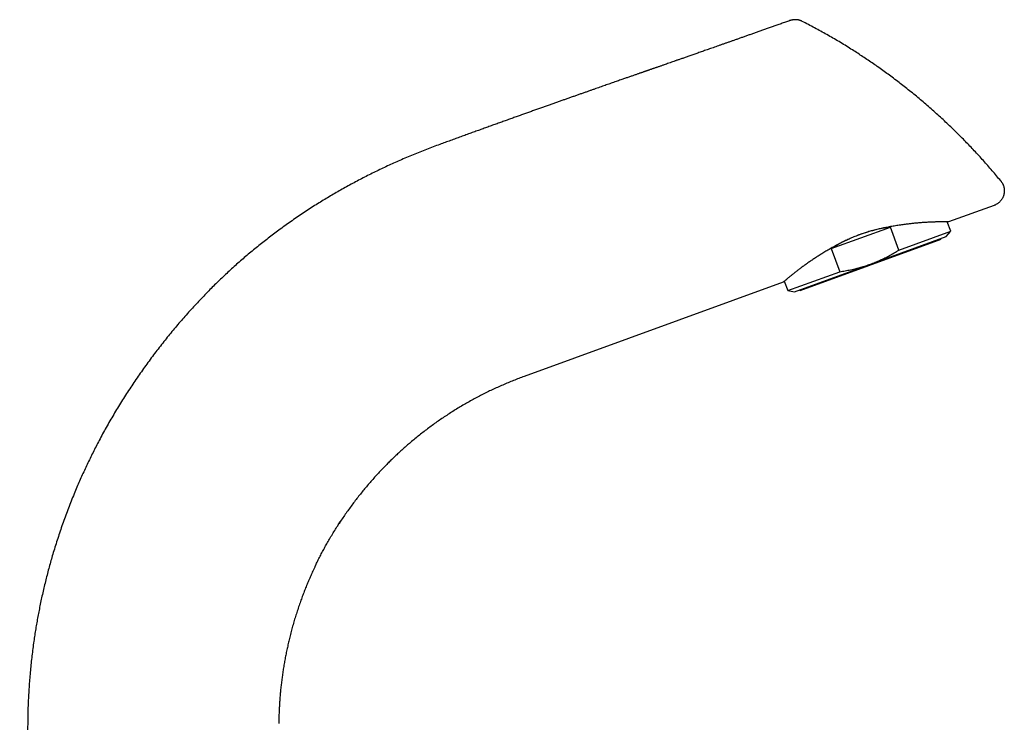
# Model space of a CAD drawing. Header units: millimetres. Extents: x 8 to 820, y 12 to 745.
# Tile 55 of 55: x 661 to 820, y 625 to 738. Entities that reach past the tile are written whole.
import ezdxf

# ---------------------------------------------------------------- set-up
doc = ezdxf.new("R2010")
doc.units = ezdxf.units.MM

msp = doc.modelspace()

# ---------------------------------------------------------------- linework, layer by layer
at = {"color": 7, "linetype": 'Continuous', "lineweight": 30}
for p, q in [((785.18, 737.67), (785.18, 737.67)), ((818.02, 707.94), (810.71, 705.28)), ((811.05, 703.77), (810.5, 705.28)), ((791.83, 700.98), (801.34, 704.44)), ((802.7, 700.73), (801.34, 704.44)), ((802.7, 700.73), (811.05, 703.77)), ((810.34, 702.93), (811.05, 703.77)), ((786.81, 694.25), (809.52, 702.52)), ((798.13, 698.48), (810.34, 702.93)), ((809.52, 702.52), (809.48, 702.61)), ((791.83, 700.98), (793.19, 697.27)), ((784.83, 694.23), (793.19, 697.27)), ((785.91, 694.03), (798.13, 698.48)), ((784.12, 695.6), (742.43, 680.42)), ((784.28, 695.73), (784.83, 694.23)), ((784.83, 694.23), (785.91, 694.03)), ((786.78, 694.35), (786.81, 694.25)), ((712.66, 656.76), (712.87, 657.08)), ((708.79, 649.86), (708.87, 650.03))]:
    msp.add_line(p, q, dxfattribs=at)
for start_param, end_param in [(1.199615, 1.591752), (1.674431, 1.941977)]:
    msp.add_ellipse((799.16, 695.66), major_axis=(13.11, 4.77), ratio=0.57735, start_param=start_param, end_param=end_param, dxfattribs=at)
for points, knots in [([(785.18, 737.67), (785.06, 737.62), (784.7, 737.49), (784.11, 737.29), (783.43, 737.05), (782.78, 736.82), (782.15, 736.59), (781.54, 736.38), (780.93, 736.16), (780.34, 735.95), (779.75, 735.75), (779.18, 735.55), (778.62, 735.35), (778.07, 735.16), (777.54, 734.97), (777.02, 734.78), (776.52, 734.61), (776.02, 734.43), (775.54, 734.26), (775.06, 734.09), (774.59, 733.93), (774.13, 733.77), (773.69, 733.61), (773.25, 733.46), (772.84, 733.31), (772.43, 733.17), (772.04, 733.03), (771.65, 732.9), (771.28, 732.77), (770.91, 732.64), (770.55, 732.51), (770.21, 732.39), (769.87, 732.28), (769.55, 732.16), (769.24, 732.05), (768.93, 731.95), (768.63, 731.84), (768.34, 731.74), (768.06, 731.64), (767.8, 731.55), (767.55, 731.46), (767.32, 731.38), (767.11, 731.31), (766.9, 731.24), (766.71, 731.17), (766.45, 731.08), (766.11, 730.96), (765.71, 730.82), (765.31, 730.68), (764.98, 730.57), (764.71, 730.47), (764.5, 730.4), (764.29, 730.32), (764.08, 730.25), (763.88, 730.18), (763.68, 730.11), (763.49, 730.05), (763.3, 729.98), (763.11, 729.91), (762.93, 729.85), (762.77, 729.8), (762.63, 729.75), (762.52, 729.71), (762.42, 729.67), (762.33, 729.64), (762.24, 729.61), (762.14, 729.58), (762.02, 729.53), (761.88, 729.49), (761.73, 729.43), (761.55, 729.37), (761.38, 729.31), (761.19, 729.25), (761, 729.18), (760.8, 729.11), (760.59, 729.04), (760.37, 728.96), (760.14, 728.88), (759.89, 728.79), (759.64, 728.71), (759.39, 728.62), (759.12, 728.53), (758.85, 728.43), (758.56, 728.33), (758.27, 728.23), (757.95, 728.12), (757.6, 727.99), (757.21, 727.86), (756.81, 727.72), (756.41, 727.58), (756.02, 727.44), (755.63, 727.31), (755.23, 727.17), (754.81, 727.02), (754.39, 726.87), (753.95, 726.72), (753.5, 726.56), (753.03, 726.4), (752.54, 726.22), (752.03, 726.04), (751.51, 725.86), (750.97, 725.67), (750.42, 725.48), (749.87, 725.28), (749.31, 725.09), (748.76, 724.89), (748.19, 724.69), (747.62, 724.49), (747.03, 724.28), (746.43, 724.07), (745.82, 723.85), (745.2, 723.63), (744.57, 723.4), (743.93, 723.18), (743.29, 722.95), (742.63, 722.71), (741.97, 722.48), (741.29, 722.23), (740.6, 721.99), (739.89, 721.73), (739.17, 721.47), (738.44, 721.21), (737.7, 720.95), (736.95, 720.68), (736.2, 720.41), (735.44, 720.13), (734.66, 719.85), (733.87, 719.57), (733.06, 719.27), (732.24, 718.98), (731.41, 718.68), (730.56, 718.37), (729.71, 718.06), (729.13, 717.85), (728.85, 717.75)], [0, 0, 0, 0, 0.0066086, 0.0191031, 0.0313692, 0.0427249, 0.0538774, 0.0648266, 0.0755725, 0.0861151, 0.0964544, 0.1065903, 0.1165228, 0.126252, 0.1357777, 0.1449353, 0.1538967, 0.1626618, 0.1712306, 0.1797536, 0.1880731, 0.1961891, 0.2041016, 0.2118106, 0.2191838, 0.2263608, 0.2333414, 0.2401256, 0.246846, 0.2533619, 0.2596734, 0.2657805, 0.2716832, 0.2773814, 0.2828752, 0.2884666, 0.293829, 0.2989625, 0.303867, 0.3085426, 0.3129892, 0.316972, 0.3207513, 0.324327, 0.3277189, 0.3310543, 0.3383784, 0.3455352, 0.3525249, 0.3593474, 0.3631709, 0.3669399, 0.3706542, 0.3743139, 0.377919, 0.3814289, 0.3847795, 0.3882804, 0.3915875, 0.394701, 0.3976208, 0.400347, 0.4020775, 0.4037198, 0.4052739, 0.406878, 0.4086609, 0.4106225, 0.413164, 0.4159538, 0.4189919, 0.4222783, 0.4254224, 0.4287645, 0.4323045, 0.4360424, 0.4399783, 0.4441121, 0.4484438, 0.4529736, 0.4574617, 0.4621286, 0.4669743, 0.4719988, 0.4772021, 0.4825842, 0.489157, 0.4959781, 0.5030477, 0.5103656, 0.5171093, 0.5240511, 0.5311909, 0.5385287, 0.5460646, 0.5537984, 0.5617303, 0.5698603, 0.5787308, 0.5878257, 0.5971449, 0.6066885, 0.6164564, 0.6264486, 0.6360753, 0.6459015, 0.655927, 0.666152, 0.6765764, 0.6872002, 0.6980235, 0.7090461, 0.7202682, 0.7316896, 0.7431012, 0.7547051, 0.7665013, 0.7784898, 0.7908939, 0.8034973, 0.8163001, 0.8293022, 0.8425036, 0.8556633, 0.8690152, 0.8825593, 0.8962956, 0.9105103, 0.9249252, 0.9395401, 0.9543551, 0.96937, 0.984585, 1, 1, 1, 1]), ([(787.15, 737.54), (787.11, 737.56), (787.03, 737.61), (786.9, 737.66), (786.78, 737.7), (786.67, 737.73), (786.58, 737.75), (786.5, 737.77), (786.44, 737.78), (786.38, 737.79), (786.33, 737.79), (786.28, 737.8), (786.21, 737.8), (786.14, 737.81), (786.05, 737.81), (785.95, 737.81), (785.84, 737.8), (785.73, 737.79), (785.6, 737.77), (785.47, 737.75), (785.33, 737.71), (785.23, 737.68), (785.19, 737.66)], [0, 0, 0, 0, 0.0727, 0.140106, 0.201939, 0.257977, 0.308048, 0.34312, 0.374385, 0.401807, 0.425473, 0.450347, 0.483334, 0.521345, 0.564368, 0.612377, 0.66532, 0.723121, 0.785666, 0.852802, 0.92433, 1, 1, 1, 1]), ([(819.1, 711.87), (818.87, 712.15), (818.42, 712.7), (817.72, 713.52), (817.01, 714.33), (816.3, 715.14), (815.58, 715.94), (814.86, 716.72), (814.14, 717.47), (813.44, 718.21), (812.72, 718.93), (812, 719.65), (811.24, 720.39), (810.44, 721.15), (809.61, 721.93), (808.77, 722.69), (807.92, 723.45), (807.06, 724.2), (806.19, 724.94), (805.32, 725.67), (804.45, 726.37), (803.58, 727.06), (802.73, 727.72), (801.87, 728.38), (801, 729.02), (800.12, 729.66), (799.26, 730.27), (798.41, 730.86), (797.56, 731.43), (796.72, 731.99), (795.87, 732.55), (794.97, 733.11), (794.05, 733.69), (793.08, 734.28), (792.1, 734.85), (791.12, 735.41), (790.14, 735.96), (789.15, 736.5), (788.15, 737.03), (787.49, 737.37), (787.15, 737.54)], [0, 0, 0, 0, 0.026044, 0.052111, 0.078199, 0.104308, 0.130436, 0.15658, 0.181245, 0.205923, 0.230612, 0.255311, 0.280018, 0.307603, 0.335195, 0.362793, 0.390395, 0.417999, 0.445604, 0.473207, 0.500807, 0.527031, 0.553249, 0.579459, 0.605661, 0.631852, 0.65803, 0.682701, 0.707357, 0.732, 0.756626, 0.781235, 0.808679, 0.836098, 0.863491, 0.890856, 0.918191, 0.945494, 0.972765, 1, 1, 1, 1]), ([(728.85, 717.75), (728.49, 717.61), (727.77, 717.35), (726.69, 716.94), (725.62, 716.51), (724.55, 716.08), (723.49, 715.63), (722.45, 715.18), (721.43, 714.73), (720.44, 714.28), (719.45, 713.81), (718.47, 713.34), (717.49, 712.85), (716.51, 712.35), (715.54, 711.85), (714.58, 711.33), (713.62, 710.8), (712.67, 710.27), (711.73, 709.73), (710.8, 709.18), (709.88, 708.62), (708.94, 708.04), (707.99, 707.42), (707.01, 706.79), (706.05, 706.14), (705.09, 705.48), (704.14, 704.81), (703.21, 704.14), (702.31, 703.47), (701.44, 702.81), (700.58, 702.14), (699.72, 701.46), (698.87, 700.77), (698.03, 700.07), (697.2, 699.36), (696.38, 698.64), (695.56, 697.91), (694.77, 697.18), (693.98, 696.44), (693.21, 695.7), (692.44, 694.96), (691.94, 694.45), (691.69, 694.2)], [0, 0, 0, 0, 0.025901, 0.051837, 0.077806, 0.103805, 0.129833, 0.155888, 0.180475, 0.205083, 0.229709, 0.25435, 0.279006, 0.303675, 0.328354, 0.353043, 0.377744, 0.402455, 0.426733, 0.451019, 0.47531, 0.499606, 0.525845, 0.552086, 0.578328, 0.604567, 0.630802, 0.657032, 0.681756, 0.706469, 0.73117, 0.755858, 0.780531, 0.805189, 0.829829, 0.854452, 0.879056, 0.903639, 0.927763, 0.951865, 0.975944, 1, 1, 1, 1]), ([(819.1, 711.87), (819.13, 711.83), (819.19, 711.76), (819.28, 711.63), (819.36, 711.5), (819.43, 711.36), (819.49, 711.21), (819.55, 711.06), (819.59, 710.9), (819.63, 710.74), (819.65, 710.57), (819.67, 710.39), (819.67, 710.21), (819.66, 710.03), (819.63, 709.86), (819.6, 709.68), (819.55, 709.5), (819.48, 709.33), (819.41, 709.17), (819.32, 709.01), (819.23, 708.86), (819.12, 708.72), (819.01, 708.59), (818.89, 708.47), (818.76, 708.35), (818.62, 708.25), (818.47, 708.15), (818.32, 708.07), (818.18, 707.99), (818.07, 707.96), (818.02, 707.94)], [0, 0, 0, 0, 0.030471, 0.061819, 0.094023, 0.127055, 0.160881, 0.194831, 0.229454, 0.264692, 0.300479, 0.337488, 0.374911, 0.412656, 0.450631, 0.488735, 0.526869, 0.564933, 0.602825, 0.64045, 0.677714, 0.714529, 0.750815, 0.786499, 0.821513, 0.859187, 0.895919, 0.931656, 0.96636, 1, 1, 1, 1]), ([(803.89, 704.9), (803.77, 704.88), (803.52, 704.85), (803.14, 704.79), (802.76, 704.74), (802.37, 704.68), (801.97, 704.62), (801.57, 704.55), (801.16, 704.48), (800.78, 704.41), (800.41, 704.34), (800.06, 704.26), (799.71, 704.19), (799.35, 704.11), (798.99, 704.02), (798.63, 703.92), (798.25, 703.82), (797.88, 703.71), (797.51, 703.6), (797.13, 703.48), (796.76, 703.35), (796.39, 703.22), (796.02, 703.08), (795.64, 702.94), (795.26, 702.78), (794.88, 702.61), (794.5, 702.44), (794.13, 702.27), (793.76, 702.09), (793.4, 701.91), (793.04, 701.72), (792.69, 701.53), (792.34, 701.34), (791.99, 701.14), (791.64, 700.94), (791.3, 700.74), (790.97, 700.55), (790.65, 700.35), (790.34, 700.16), (790.03, 699.97), (789.83, 699.84), (789.73, 699.78)], [0, 0, 0, 0, 0.027365, 0.054743, 0.082121, 0.109486, 0.137109, 0.164731, 0.191857, 0.218983, 0.242266, 0.265562, 0.288862, 0.312156, 0.335437, 0.359817, 0.384209, 0.4086, 0.43298, 0.457605, 0.482231, 0.506384, 0.530538, 0.55655, 0.582577, 0.608604, 0.634617, 0.660497, 0.686396, 0.712303, 0.738205, 0.764087, 0.790598, 0.817127, 0.843663, 0.870193, 0.896706, 0.922524, 0.948353, 0.974182, 1, 1, 1, 1]), ([(810.71, 705.28), (810.71, 705.28), (810.71, 705.28), (810.69, 705.28), (810.65, 705.28), (810.6, 705.28), (810.54, 705.28), (810.45, 705.28), (810.36, 705.28), (810.25, 705.28), (810.14, 705.28), (810.03, 705.28), (809.9, 705.28), (809.76, 705.28), (809.62, 705.28), (809.46, 705.28), (809.3, 705.28), (809.12, 705.28), (808.93, 705.27), (808.73, 705.27), (808.51, 705.26), (808.29, 705.26), (808.07, 705.25), (807.84, 705.24), (807.6, 705.23), (807.35, 705.22), (807.1, 705.2), (806.84, 705.19), (806.57, 705.17), (806.29, 705.15), (806, 705.13), (805.7, 705.1), (805.39, 705.07), (805.08, 705.04), (804.79, 705.01), (804.49, 704.97), (804.19, 704.94), (803.99, 704.91), (803.89, 704.9)], [0, 0, 0, 0, 0.0304122, 0.0608243, 0.0913689, 0.1219134, 0.1528672, 0.1838211, 0.2149137, 0.2460064, 0.2726402, 0.2992741, 0.3259925, 0.352711, 0.3795872, 0.4064841, 0.4329342, 0.4594037, 0.4874041, 0.5154046, 0.5434945, 0.5715845, 0.5984312, 0.6252779, 0.6522011, 0.6791244, 0.7061916, 0.7332779, 0.7599593, 0.7866589, 0.8147597, 0.8428605, 0.8710464, 0.8992323, 0.9243931, 0.949554, 0.974777, 1, 1, 1, 1]), ([(798.13, 698.48), (798.26, 698.53), (798.52, 698.63), (798.92, 698.78), (799.31, 698.95), (799.69, 699.12), (800.08, 699.29), (800.46, 699.48), (800.84, 699.67), (801.22, 699.87), (801.59, 700.07), (801.96, 700.29), (802.33, 700.5), (802.57, 700.65), (802.7, 700.73)], [0, 0, 0, 0, 0.0827393, 0.1654858, 0.2482252, 0.3312178, 0.4142173, 0.4972104, 0.5809058, 0.6646076, 0.7483038, 0.8322004, 0.9161025, 1, 1, 1, 1]), ([(789.73, 699.78), (789.63, 699.72), (789.44, 699.59), (789.15, 699.41), (788.88, 699.23), (788.61, 699.05), (788.34, 698.87), (788.09, 698.69), (787.84, 698.52), (787.6, 698.34), (787.36, 698.17), (787.12, 697.99), (786.89, 697.82), (786.67, 697.66), (786.47, 697.5), (786.27, 697.35), (786.08, 697.21), (785.9, 697.07), (785.73, 696.93), (785.57, 696.8), (785.41, 696.68), (785.26, 696.56), (785.12, 696.44), (784.98, 696.33), (784.86, 696.22), (784.75, 696.13), (784.65, 696.04), (784.56, 695.96), (784.48, 695.9), (784.41, 695.83), (784.34, 695.78), (784.28, 695.73), (784.24, 695.69), (784.19, 695.66), (784.16, 695.63), (784.14, 695.61), (784.12, 695.6), (784.12, 695.6), (784.12, 695.6)], [0, 0, 0, 0, 0.027698, 0.055395, 0.083179, 0.110962, 0.138907, 0.166874, 0.194386, 0.221918, 0.251029, 0.280139, 0.309347, 0.338555, 0.366253, 0.39395, 0.421735, 0.44952, 0.47747, 0.505442, 0.532954, 0.560487, 0.589664, 0.61884, 0.648124, 0.677408, 0.703754, 0.730099, 0.756531, 0.782963, 0.80931, 0.835656, 0.862092, 0.888527, 0.916344, 0.94416, 0.97208, 1, 1, 1, 1]), ([(793.19, 697.27), (793.33, 697.29), (793.63, 697.33), (794.07, 697.41), (794.51, 697.49), (794.95, 697.58), (795.39, 697.67), (795.81, 697.77), (796.22, 697.88), (796.6, 697.98), (796.99, 698.1), (797.37, 698.22), (797.75, 698.35), (798, 698.44), (798.13, 698.48)], [0, 0, 0, 0, 0.087843, 0.175691, 0.263533, 0.351598, 0.43967, 0.527734, 0.606336, 0.684944, 0.763546, 0.842362, 0.921184, 1, 1, 1, 1]), ([(691.69, 694.2), (691.42, 693.92), (690.87, 693.35), (690.05, 692.5), (689.25, 691.63), (688.45, 690.75), (687.66, 689.86), (686.89, 688.97), (686.13, 688.08), (685.38, 687.17), (684.64, 686.25), (683.9, 685.31), (683.16, 684.35), (682.43, 683.39), (681.72, 682.41), (681.01, 681.43), (680.32, 680.44), (679.63, 679.43), (678.96, 678.42), (678.3, 677.4), (677.65, 676.38), (677.01, 675.34), (676.39, 674.3), (675.78, 673.26), (675.19, 672.22), (674.61, 671.17), (674.07, 670.15), (673.55, 669.16), (673.07, 668.21), (672.59, 667.24), (672.13, 666.28), (671.67, 665.31), (671.23, 664.33), (670.79, 663.35), (670.35, 662.31), (669.9, 661.23), (669.44, 660.09), (669, 658.95), (668.57, 657.8), (668.16, 656.65), (667.77, 655.51), (667.39, 654.37), (667.02, 653.22), (666.68, 652.12), (666.37, 651.05), (666.08, 650.01), (665.8, 648.98), (665.53, 647.94), (665.28, 646.91), (665.03, 645.87), (664.8, 644.82), (664.58, 643.8), (664.38, 642.79), (664.19, 641.8), (664.01, 640.8), (663.84, 639.81), (663.69, 638.81), (663.53, 637.76), (663.38, 636.64), (663.23, 635.47), (663.1, 634.3), (662.98, 633.11), (662.88, 631.93), (662.79, 630.73), (662.71, 629.54), (662.65, 628.34), (662.6, 627.15), (662.57, 625.96), (662.56, 625.17), (662.56, 624.78)], [0, 0, 0, 0, 0.015288, 0.030611, 0.045969, 0.061361, 0.076784, 0.091963, 0.107171, 0.122407, 0.13767, 0.15327, 0.168896, 0.184547, 0.200221, 0.215916, 0.231632, 0.247368, 0.263087, 0.278822, 0.294574, 0.310339, 0.326117, 0.341625, 0.357146, 0.372679, 0.388222, 0.402108, 0.416001, 0.4299, 0.443805, 0.457714, 0.471627, 0.485543, 0.499462, 0.515335, 0.53121, 0.547085, 0.562958, 0.578828, 0.594411, 0.60999, 0.625563, 0.641129, 0.65502, 0.668904, 0.682779, 0.696643, 0.710496, 0.724337, 0.738164, 0.751978, 0.765092, 0.778193, 0.791279, 0.804351, 0.817408, 0.83045, 0.845799, 0.861124, 0.876425, 0.891701, 0.907261, 0.922793, 0.938297, 0.95377, 0.969212, 0.984622, 1, 1, 1, 1]), ([(742.43, 680.42), (742.14, 680.32), (741.56, 680.1), (740.69, 679.76), (739.83, 679.41), (738.97, 679.04), (738.12, 678.67), (737.28, 678.28), (736.46, 677.88), (735.63, 677.46), (734.81, 677.04), (733.99, 676.59), (733.17, 676.13), (732.35, 675.66), (731.55, 675.17), (730.75, 674.67), (729.96, 674.16), (729.18, 673.63), (728.4, 673.1), (727.64, 672.55), (726.88, 671.99), (726.13, 671.42), (725.4, 670.84), (724.67, 670.24), (724.01, 669.69), (723.41, 669.17), (722.87, 668.69), (722.33, 668.2), (721.89, 667.79), (721.53, 667.45), (721.26, 667.19), (720.99, 666.93), (720.73, 666.67), (720.46, 666.4), (720.28, 666.22), (720.2, 666.14)], [0, 0, 0, 0, 0.034865, 0.069785, 0.104758, 0.139778, 0.174842, 0.209319, 0.24383, 0.278371, 0.312938, 0.348233, 0.383547, 0.418875, 0.454213, 0.489557, 0.524902, 0.560244, 0.595578, 0.630901, 0.666208, 0.701494, 0.736755, 0.771988, 0.807187, 0.834265, 0.861319, 0.888347, 0.915347, 0.929478, 0.9436, 0.957714, 0.971819, 0.985914, 1, 1, 1, 1]), ([(720.2, 666.14), (719.99, 665.92), (719.58, 665.5), (718.97, 664.85), (718.37, 664.2), (717.77, 663.53), (717.19, 662.85), (716.62, 662.17), (716.07, 661.49), (715.52, 660.79), (714.98, 660.08), (714.44, 659.35), (713.91, 658.62), (713.39, 657.87), (712.97, 657.25), (712.73, 656.87), (712.66, 656.75)], [0, 0, 0, 0, 0.073519, 0.147241, 0.22116, 0.295268, 0.369557, 0.442689, 0.515981, 0.589426, 0.663016, 0.73825, 0.813619, 0.889115, 0.96473, 1, 1, 1, 1]), ([(708.79, 649.87), (708.87, 650.03), (709.07, 650.45), (709.4, 651.11), (709.79, 651.86), (710.18, 652.6), (710.58, 653.33), (711.01, 654.08), (711.46, 654.85), (711.94, 655.63), (712.4, 656.36), (712.7, 656.83), (712.84, 657.04)], [0, 0, 0, 0, 0.066761, 0.16838, 0.269947, 0.37145, 0.47288, 0.574228, 0.685602, 0.796851, 0.907963, 1, 1, 1, 1]), ([(708.92, 650.13), (708.89, 650.06), (708.72, 649.72), (708.44, 649.12), (708.09, 648.33), (707.75, 647.56), (707.42, 646.78), (707.11, 646), (706.81, 645.21), (706.51, 644.39), (706.21, 643.55), (705.92, 642.68), (705.64, 641.8), (705.37, 640.92), (705.12, 640.04), (704.88, 639.15), (704.67, 638.29), (704.47, 637.45), (704.29, 636.63), (704.12, 635.81), (703.96, 634.99), (703.81, 634.17), (703.68, 633.35), (703.55, 632.53), (703.44, 631.7), (703.34, 630.88), (703.25, 630.06), (703.18, 629.24), (703.11, 628.45), (703.06, 627.7), (703.02, 626.98), (702.99, 626.34), (702.98, 625.78), (702.96, 625.33), (702.96, 625.02), (702.96, 624.85), (702.96, 624.81), (702.96, 624.77), (702.96, 624.73), (702.95, 624.69), (702.95, 624.65), (702.95, 624.61), (702.95, 624.58), (702.95, 624.56)], [0, 0, 0, 0, 0.008098, 0.042874, 0.074762, 0.106654, 0.138549, 0.170443, 0.202332, 0.234215, 0.268983, 0.303735, 0.338467, 0.373173, 0.407851, 0.442497, 0.477106, 0.508795, 0.540446, 0.572058, 0.603627, 0.635149, 0.666622, 0.698043, 0.729409, 0.760718, 0.791966, 0.82315, 0.854269, 0.881596, 0.908869, 0.936084, 0.954015, 0.971919, 0.987652, 0.989197, 0.990741, 0.992284, 0.993828, 0.995371, 0.996914, 0.998457, 1, 1, 1, 1]), ([(662.56, 624.78), (662.55, 624.34), (662.55, 623.46), (662.53, 622.14), (662.52, 620.85), (662.51, 619.56), (662.49, 618.29), (662.48, 617.06), (662.47, 615.86), (662.45, 614.7), (662.44, 613.55), (662.42, 612.42), (662.41, 611.29), (662.39, 610.18), (662.38, 609.08), (662.36, 607.99), (662.35, 606.92), (662.33, 605.86), (662.32, 604.82), (662.3, 603.8), (662.28, 602.79), (662.27, 601.79), (662.25, 600.8), (662.24, 599.8), (662.22, 598.83), (662.2, 597.86), (662.18, 596.91), (662.17, 595.98), (662.15, 595.07), (662.13, 594.17), (662.12, 593.27), (662.1, 592.38), (662.08, 591.5), (662.07, 590.63), (662.05, 589.77), (662.03, 588.92), (662.01, 588.08), (662, 587.26), (661.98, 586.45), (661.97, 585.66), (661.95, 584.87), (661.94, 584.1), (661.92, 583.35), (661.91, 582.61), (661.89, 581.88), (661.88, 581.17), (661.87, 580.47), (661.85, 579.77), (661.84, 579.09), (661.83, 578.41), (661.82, 577.74), (661.81, 577.09), (661.79, 576.45), (661.78, 575.83), (661.77, 575.21), (661.76, 574.61), (661.75, 574.02), (661.74, 573.44), (661.73, 572.87), (661.72, 572.32), (661.71, 571.76), (661.7, 571.19), (661.69, 570.63), (661.68, 570.07), (661.67, 569.54), (661.67, 569.02), (661.66, 568.52), (661.65, 568.05), (661.64, 567.59), (661.63, 567.14), (661.63, 566.71), (661.62, 566.31), (661.62, 565.96), (661.61, 565.65), (661.61, 565.35), (661.6, 565.05), (661.6, 564.76), (661.59, 564.23), (661.58, 563.45), (661.56, 562.42), (661.54, 561.35), (661.53, 560.24), (661.51, 559.09), (661.49, 557.93), (661.47, 556.75), (661.46, 555.64), (661.44, 554.61), (661.43, 553.88), (661.43, 553.35), (661.42, 553.05), (661.42, 552.75), (661.41, 552.44), (661.41, 552.1), (661.4, 551.75), (661.4, 551.36), (661.39, 550.97), (661.39, 550.56), (661.38, 550.14), (661.38, 549.7), (661.37, 549.26), (661.36, 548.79), (661.36, 548.32), (661.35, 547.83), (661.35, 547.33), (661.34, 546.82), (661.33, 546.29), (661.33, 545.75), (661.32, 545.2), (661.31, 544.62), (661.3, 544.03), (661.3, 543.4), (661.29, 542.77), (661.28, 542.12), (661.27, 541.62), (661.27, 541.34), (661.27, 541.28)], [0, 0, 0, 0, 0.015878, 0.03159, 0.047138, 0.062522, 0.077741, 0.092795, 0.106838, 0.120736, 0.134487, 0.148092, 0.16155, 0.174863, 0.18803, 0.20105, 0.213925, 0.226654, 0.239013, 0.251231, 0.263309, 0.275246, 0.287255, 0.299119, 0.310836, 0.322408, 0.333834, 0.344914, 0.355853, 0.366652, 0.37731, 0.38804, 0.398624, 0.409062, 0.419353, 0.429498, 0.439495, 0.449346, 0.459028, 0.468565, 0.477955, 0.487199, 0.496297, 0.50509, 0.513742, 0.522253, 0.530624, 0.53902, 0.547269, 0.555372, 0.563328, 0.571138, 0.5788, 0.586317, 0.593687, 0.60091, 0.607987, 0.614917, 0.6217, 0.628337, 0.634828, 0.641799, 0.648592, 0.655208, 0.661647, 0.667908, 0.673765, 0.679458, 0.684987, 0.690351, 0.695552, 0.700589, 0.704431, 0.708172, 0.711812, 0.715351, 0.718788, 0.722178, 0.734384, 0.746745, 0.759263, 0.772848, 0.786612, 0.800555, 0.814677, 0.828979, 0.840316, 0.851763, 0.855383, 0.859014, 0.862655, 0.866356, 0.870184, 0.874605, 0.879183, 0.883918, 0.888811, 0.893861, 0.899068, 0.904432, 0.909954, 0.915633, 0.921469, 0.927462, 0.933612, 0.93992, 0.946384, 0.953006, 0.959785, 0.967055, 0.974497, 0.982112, 0.989899, 0.997859, 1, 1, 1, 1])]:
    msp.add_open_spline(points, degree=3, knots=knots, dxfattribs=at)

doc.saveas('drawing.dxf')
